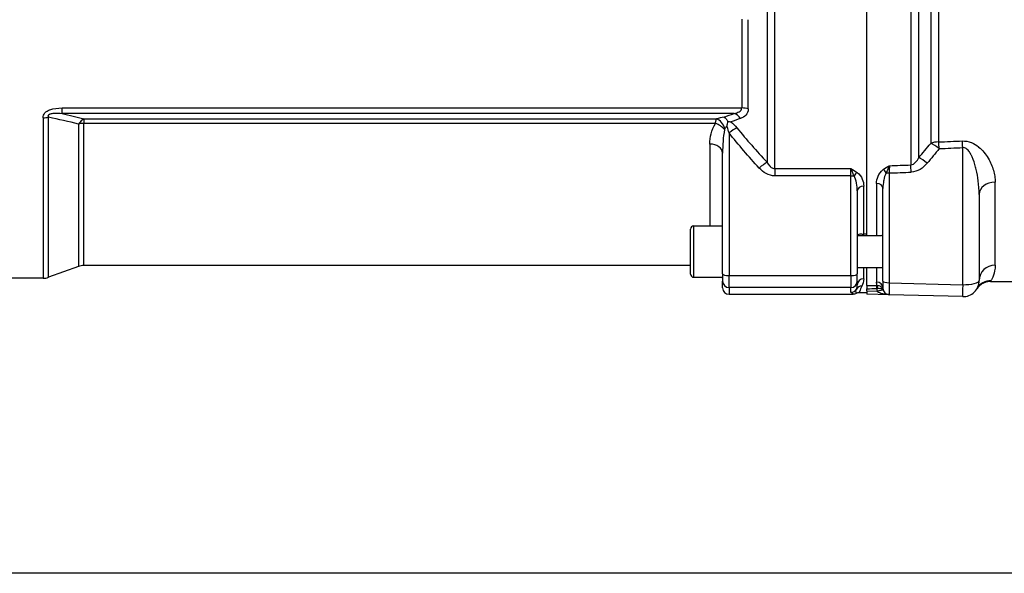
# Model space of a CAD drawing. Header units: millimetres. Extents: x -309 to 8091, y -6405 to -465.
# Tile 31 of 57: x 882 to 1189, y -2812 to -2640. Entities that reach past the tile are written whole.
import ezdxf

# ---------------------------------------------------------------- set-up
doc = ezdxf.new("R2010")
doc.units = ezdxf.units.MM
doc.header["$LTSCALE"] = 20
doc.layers.add('02-LINIE-035', color=2, linetype='CONTINUOUS')
doc.layers.add('03-LINIE-050', color=3, linetype='CONTINUOUS')

msp = doc.modelspace()

# ---------------------------------------------------------------- linework, layer by layer
at = {"layer": '02-LINIE-035'}
for p, q in [((1146.64, -2706.87), (1146.64, -2467.51)), ((1146.64, -2706.39), (1146.64, -2467.99)), ((1117.96, -2685.97), (1117.96, -2488.41)), ((1160.3, -2489.55), (1160.3, -2684.84)), ((1115.49, -2490.37), (1115.49, -2684.01)), ((1162.8, -2682.57), (1162.8, -2491.82)), ((1166.54, -2496.27), (1166.54, -2678.12)), ((1169.04, -2677.67), (1169.04, -2496.72)), ((1107.65, -2639.34), (1107.65, -2667.08)), ((1109.62, -2667.39), (1109.62, -2639.54)), ((895.68, -2667.08), (1107.65, -2667.08)), ((895.68, -2668.77), (895.68, -2667.08)), ((889.76, -2670.13), (889.76, -2720.19)), ((891.47, -2719.89), (891.47, -2669.94)), ((1105.23, -2668.77), (895.68, -2668.77)), ((902.51, -2670.48), (1099.76, -2670.48)), ((902.51, -2670.48), (902.51, -2671.9)), ((900.8, -2672.09), (900.8, -2716.49)), ((1099.41, -2671.9), (902.51, -2671.9)), ((902.51, -2716.19), (902.51, -2671.9)), ((1103.64, -2674.84), (1103.64, -2719.36)), ((1097.64, -2678.32), (1097.64, -2703.87)), ((1176.51, -2722.19), (1176.51, -2679.44)), ((1101.64, -2718.84), (1101.64, -2681.15)), ((1117.96, -2685.97), (1141.64, -2685.97)), ((1117.96, -2685.97), (1117.96, -2688.27)), ((1141.64, -2688.27), (1141.64, -2685.97)), ((1141.64, -2688.27), (1117.96, -2688.27)), ((1141.64, -2719.36), (1141.64, -2688.27)), ((1153.59, -2687.34), (1153.59, -2721.59)), ((1145.64, -2706.39), (1145.64, -2691.43)), ((1149.64, -2690.65), (1149.64, -2706.87)), ((1151.64, -2721.07), (1151.64, -2692.15)), ((1186.64, -2716.09), (1186.64, -2690.2)), ((1143.64, -2692.95), (1143.64, -2718.84)), ((1181.64, -2694.05), (1181.64, -2720.9)), ((1092.64, -2719.87), (1092.64, -2703.87)), ((1092.64, -2703.87), (1101.64, -2703.87)), ((1091.64, -2718.87), (1091.64, -2704.87)), ((1143.65, -2706.87), (1151.11, -2706.87)), ((1146.64, -2706.39), (1145.64, -2706.39)), ((900.8, -2716.49), (891.47, -2719.89)), ((1091.64, -2716.19), (902.51, -2716.19)), ((1143.64, -2716.87), (1151.64, -2716.87)), ((1145.64, -2720.34), (1145.64, -2716.87)), ((1146.64, -2722.45), (1146.64, -2716.87)), ((1146.64, -2722.45), (1146.64, -2716.87)), ((1149.64, -2716.87), (1149.64, -2721.35)), ((1092.64, -2719.87), (1101.64, -2719.87)), ((1101.64, -2718.84), (1101.64, -2721.07)), ((1103.64, -2719.36), (1141.64, -2719.36)), ((1103.64, -2723.07), (1103.64, -2719.36)), ((1141.64, -2719.36), (1141.64, -2723.07)), ((1143.64, -2721.07), (1143.64, -2718.84)), ((889.76, -2720.19), (855.64, -2720.19)), ((1101.64, -2723.19), (1101.64, -2721.07)), ((1141.64, -2723.07), (1103.64, -2723.07)), ((1103.64, -2723.07), (1103.64, -2725.19)), ((1141.64, -2724.56), (1141.64, -2723.07)), ((1143.64, -2721.07), (1143.64, -2722.28)), ((1146.64, -2722.45), (1146.64, -2723.43)), ((1151.64, -2721.07), (1151.64, -2723.3)), ((1153.59, -2721.59), (1176.51, -2722.19)), ((1185.3, -2720.92), (1185.13, -2721.19)), ((1185.13, -2721.19), (1238.14, -2721.19)), ((1103.64, -2725.19), (1142.32, -2725.19)), ((1146.64, -2724.69), (1144.25, -2724.69)), ((1146.64, -2724.11), (1146.64, -2723.43)), ((1146.64, -2724.11), (1149.8, -2724.2)), ((1146.64, -2724.11), (1146.64, -2725.11)), ((1153.59, -2725.3), (1146.64, -2725.11)), ((1176.51, -2725.9), (1153.59, -2725.3))]:
    msp.add_line(p, q, dxfattribs=at)
for centre, radius, start, end in [((1092.64, -2704.87), 1, 90, 180), ((902.51, -2721.19), 5, 90, 110), ((889.76, -2715.19), 5, 270, 290), ((1092.64, -2718.87), 1, 180, 270), ((1097.64, -2720.19), 4, 0, 4.5801), ((1176.64, -2720.9), 5, 268.5, 0), ((1144.25, -2726.69), 2, 89.9998, 118.9431), ((1153.69, -2723.3), 4, 181.7298, 193.0079), ((1153.64, -2723.3), 2, 180, 268.5)]:
    msp.add_arc(centre, radius, start, end, dxfattribs=at)
for centre, major_axis, ratio, start_param, end_param in [((1107.65, -2669.48), (-4, 0), 0.600636, 4.19684, 4.712389), ((889.76, -2667.01), (-5, 0), 0.62357, 1.570796, 1.919862), ((902.51, -2675.18), (1.25, 4.84), 0.564656, 0.42729, 1.032805), ((1103.64, -2672.39), (-6, 0), 0.417529, 4.971623, 5.415538), ((1099.76, -2674.24), (1.33, -3.77), 0.675738, 1.541162, 2.659108), ((1105.23, -2672.53), (-1.41, 3.74), 0.695306, 5.057992, 5.787223), ((902.51, -2675.18), (5, 0), 0.656615, 1.570796, 1.919862), ((1099.41, -2674.52), (3.45, -2.02), 0.600795, 1.028026, 1.908597), ((1103.64, -2676.15), (0, -3.54), 0.564899, 3.451939, 3.844741), ((1103.64, -2676.14), (-3.91, -3.12), 0.205021, 3.878504, 4.550284), ((1097.64, -2681.15), (4, 0), 0.706433, 0, 1.570796), ((1169.04, -2681.04), (5, 0), 0.675176, 1.570796, 2.094395), ((1169.04, -2681.04), (-3.91, 3.12), 0.220646, 4.853969, 5.56904), ((-3540.76, -2587.19), (5308.2, -34.7), 0.024383, 5.80394, 5.806945), ((1169.04, -2681.04), (-0.21, 5), 0.038269, 4.972728, 5.452792), ((-3540.63, -2585.9), (5308.2, -36), 0.025292, 5.803952, 5.806957), ((1176.38, -2680.73), (-0.21, 5), 0.038365, 4.972715, 5.449778), ((1165.3, -2685.59), (-3.82, 3.23), 0.216786, 4.860057, 5.593775), ((1113.03, -2687.09), (-3.69, -3.37), 0.193992, 3.818995, 4.53684), ((1151.72, -2687.73), (-1.19, 1.61), 0.52466, 4.609812, 5.331658), ((1153.64, -2688.08), (-0.07, -4.31), 0.013701, 3.941713, 4.541746), ((-3540.76, -2587.19), (5441.86, -35.61), 0.024405, 5.753028, 5.755453), ((1160.3, -2688.39), (-0.18, 5), 0.036867, 4.972926, 5.501406), ((1141.64, -2687.75), (-2, 0), 0.258819, 1.570796, 2.081647), ((1143.6, -2688.66), (-1.18, -1.61), 0.530864, 4.085409, 4.81945), ((1153.64, -2686.83), (2, 0), 0.258819, 4.210572, 4.686209), ((-3540.63, -2585.9), (5441.86, -36.91), 0.025292, 5.752973, 5.755465), ((1145.64, -2692.95), (-2, 0), 0.758102, 4.712389, 6.283185), ((1149.64, -2692.15), (2, 0), 0.752394, 0, 1.570796), ((1186.64, -2694.05), (-5, 0), 0.768739, 4.712389, 6.283185), ((1186.64, -2720.9), (-5, 0), 0.961909, 4.712389, 6.283185), ((1103.64, -2718.84), (-2, 0), 0.258819, 0, 1.570796), ((1141.64, -2718.84), (2, 0), 0.258819, 4.712389, 6.283185), ((1103.64, -2721.07), (-2, 0), 0.999657, 0, 1.570796), ((1103.64, -2723.19), (0, -2), 0.999657, 4.712389, 6.283185), ((1141.64, -2721.07), (2, 0), 0.999657, 4.712389, 6.283185), ((1145.09, -2724.58), (-1.79, 0.89), 0.981214, 5.167424, 6.214528), ((1145.64, -2722.28), (-2, 0), 0.968372, 4.712389, 6.283185), ((194.92, -2587.19), (5289.1, 0), 0.025997, 4.893315, 4.893897), ((1149.64, -2723.3), (2, 0), 0.975656, 0, 1.570796), ((1149.64, -2722.26), (0.99, 0), 0.180612, 4.738733, 4.867546), ((1149.67, -2723.42), (-0.005, 1), 0.026177, 4.712263, 6.101614), ((1149.8, -2723.42), (-0.028, 1), 0.153025, 4.711933, 6.099404), ((1153.64, -2721.07), (-2, 0), 0.258819, 0, 1.544616), ((1153.64, -2720.3), (-0.05, -5), 0.008031, 4.974588, 6.283059), ((1176.64, -2720.9), (-0.13, -5), 0.020082, 4.974714, 6.283185), ((1176.64, -2720.9), (5, 0), 0.258819, 4.686209, 6.283185), ((1185.3, -2725.91), (-4.33, 2.51), 0.997274, 5.236032, 6.283185), ((1141.64, -2722.56), (-2, 0), 0.999657, 1.570796, 2.611507), ((194.94, -2587.19), (5289.1, 0), 0.026186, 4.89331, 4.893897), ((1149.64, -2723.23), (-1.99, -0.03), 0.093877, 1.597022, 1.725172), ((1149.74, -2724.2), (1.95, 0.45), 0.005894, 4.737897, 6.230271), ((1150.72, -2723.97), (0.955, 0.295), 0.808217, 6.193252, 6.266416), ((1149.46, -2724.39), (2.2, 0.77), 0.828929, 6.201647, 6.246216), ((1149.57, -2725.43), (-2.1, -1.7), 0.192979, 3.055725, 3.097381), ((1149.57, -2725.43), (-2.1, -1.7), 0.192979, 3.051022, 3.051031), ((1149.57, -2725.43), (-2.1, -1.7), 0.192979, 3.051031, 3.055512)]:
    msp.add_ellipse(centre, major_axis=major_axis, ratio=ratio, start_param=start_param, end_param=end_param, dxfattribs=at)
for points, knots in [([(889.76, -2670.13), (889.76, -2669.6), (889.92, -2669.08), (890.29, -2668.64), (890.3, -2668.63), (890.31, -2668.62), (890.31, -2668.61), (890.68, -2668.19), (891.23, -2667.87), (891.81, -2667.64), (891.82, -2667.64), (891.84, -2667.63), (891.85, -2667.63), (893.03, -2667.19), (894.37, -2667.08), (895.68, -2667.08)], [0, 0, 0, 0, 0.25, 0.25, 0.25, 0.255212, 0.255212, 0.255212, 0.5, 0.5, 0.5, 0.505624, 0.505624, 0.505624, 1, 1, 1, 1]), ([(1105.23, -2668.77), (1105.79, -2668.66), (1106.32, -2668.5), (1106.79, -2668.24), (1107.25, -2667.99), (1107.65, -2667.61), (1107.65, -2667.08)], [0, 0, 0, 0, 0.5, 0.5, 0.5, 1, 1, 1, 1]), ([(1109.62, -2667.39), (1109.62, -2668.17), (1109.33, -2668.81), (1108.89, -2669.29), (1108.44, -2669.77), (1107.85, -2670.11), (1107.2, -2670.34)], [0, 0, 0, 0, 0.5, 0.5, 0.5, 1, 1, 1, 1]), ([(891.47, -2669.94), (891.42, -2669.83), (891.38, -2669.72), (891.38, -2669.6), (891.38, -2669.56), (891.38, -2669.52), (891.39, -2669.49), (891.4, -2669.42), (891.42, -2669.35), (891.46, -2669.29), (891.49, -2669.25), (891.52, -2669.21), (891.56, -2669.17), (891.58, -2669.15), (891.6, -2669.13), (891.63, -2669.11), (891.69, -2669.06), (891.75, -2669.02), (891.82, -2668.99), (891.91, -2668.94), (892.01, -2668.91), (892.1, -2668.88), (892.27, -2668.82), (892.44, -2668.79), (892.61, -2668.76), (892.81, -2668.73), (893, -2668.71), (893.2, -2668.69), (894.03, -2668.64), (894.86, -2668.69), (895.68, -2668.77)], [0.0000002, 0.0000002, 0.0000002, 0.0000002, 0.0896746, 0.0896746, 0.0896746, 0.1175237, 0.1175237, 0.1175237, 0.1667019, 0.1667019, 0.1667019, 0.2012482, 0.2012482, 0.2012482, 0.2190935, 0.2190935, 0.2190935, 0.2637691, 0.2637691, 0.2637691, 0.3202233, 0.3202233, 0.3202233, 0.4169297, 0.4169297, 0.4169297, 0.526988, 0.526988, 0.526988, 1, 1, 1, 1]), ([(1099.41, -2671.9), (1099.45, -2671.5), (1099.52, -2671.15), (1099.6, -2670.89), (1099.65, -2670.73), (1099.7, -2670.59), (1099.76, -2670.48)], [0, 0, 0, 0, 0.624727, 0.624727, 0.624727, 1, 1, 1, 1]), ([(1102.1, -2669.97), (1102.11, -2669.97), (1102.11, -2669.97), (1102.33, -2670.09), (1102.55, -2670.26), (1102.95, -2670.7), (1103.14, -2670.97), (1103.3, -2671.27)], [-0.0012728, -0.0012728, -0.0012728, -0.0012728, 0, 0, 0.1209407, 0.1209407, 0.243133, 0.243133, 0.243133, 0.243133]), ([(1097.64, -2678.32), (1097.64, -2677.25), (1097.79, -2676.18), (1098.07, -2675.1), (1098.36, -2674.03), (1098.78, -2672.94), (1099.41, -2671.9)], [0, 0, 0, 0, 0.499664, 0.499664, 0.499664, 1, 1, 1, 1]), ([(1102.23, -2673.79), (1102.02, -2675), (1101.88, -2676.23), (1101.79, -2677.44), (1101.69, -2678.68), (1101.64, -2679.91), (1101.64, -2681.15)], [0, 0, 0, 0, 0.49512, 0.49512, 0.49512, 1, 1, 1, 1]), ([(1102.35, -2673.45), (1102.33, -2673.48), (1102.31, -2673.51), (1102.3, -2673.54), (1102.27, -2673.62), (1102.25, -2673.7), (1102.23, -2673.79)], [0, 0, 0, 0, 0.299205, 0.299205, 0.299205, 1, 1, 1, 1]), ([(1103.03, -2672.78), (1103.03, -2672.77), (1103.04, -2672.73), (1103.05, -2672.7), (1103.09, -2672.45), (1103.14, -2672.21), (1103.18, -2671.98), (1103.22, -2671.73), (1103.26, -2671.49), (1103.3, -2671.27)], [0, 0, 0, 0, 0.0500657, 0.0500657, 0.0500657, 0.5103481, 0.5103481, 0.5103481, 0.9999997, 0.9999997, 0.9999997, 0.9999997]), ([(1103.64, -2674.84), (1103.5, -2674.22), (1103.35, -2673.58), (1103.11, -2672.97), (1103.09, -2672.91), (1103.06, -2672.84), (1103.03, -2672.78)], [0, 0, 0, 0, 0.904672, 0.904672, 0.904672, 0.9991739, 0.9991739, 0.9991739, 0.9991739]), ([(1103.3, -2671.27), (1103.61, -2671.3), (1103.93, -2671.34), (1104.24, -2671.41), (1104.25, -2671.41), (1104.25, -2671.42)], [0, 0, 0, 0, 0.986572, 0.986572, 0.9999996, 0.9999996, 0.9999996, 0.9999996]), ([(1176.38, -2677.37), (1177.36, -2677.33), (1178.32, -2677.52), (1179.17, -2677.87), (1179.19, -2677.87), (1179.21, -2677.88), (1179.23, -2677.89), (1180.06, -2678.23), (1180.77, -2678.69), (1181.41, -2679.2), (1181.43, -2679.21), (1181.45, -2679.23), (1181.47, -2679.25), (1182.74, -2680.28), (1183.67, -2681.47), (1184.41, -2682.69), (1184.42, -2682.71), (1184.43, -2682.74), (1184.45, -2682.76), (1185.19, -2683.99), (1185.72, -2685.24), (1186.08, -2686.49), (1186.27, -2687.11), (1186.4, -2687.73), (1186.5, -2688.34), (1186.59, -2688.97), (1186.64, -2689.59), (1186.64, -2690.2)], [0, 0, 0, 0, 0.125, 0.125, 0.125, 0.127921, 0.127921, 0.127921, 0.25, 0.25, 0.25, 0.254296, 0.254296, 0.254296, 0.5, 0.5, 0.5, 0.504145, 0.504145, 0.504145, 0.751946, 0.751946, 0.751946, 0.874991, 0.874991, 0.874991, 1, 1, 1, 1]), ([(1181.64, -2694.05), (1181.64, -2692.63), (1181.55, -2691.2), (1181.36, -2689.77), (1181.21, -2688.59), (1181.01, -2687.4), (1180.72, -2686.22), (1180.67, -2685.98), (1180.61, -2685.75), (1180.54, -2685.51), (1180.26, -2684.44), (1179.92, -2683.37), (1179.45, -2682.34), (1179.33, -2682.08), (1179.2, -2681.81), (1179.06, -2681.55), (1178.86, -2681.2), (1178.65, -2680.85), (1178.4, -2680.53), (1178.26, -2680.35), (1178.11, -2680.18), (1177.94, -2680.02), (1177.83, -2679.93), (1177.73, -2679.84), (1177.61, -2679.76), (1177.3, -2679.55), (1176.91, -2679.4), (1176.51, -2679.44)], [0, 0, 0, 0, 0.27373, 0.27373, 0.27373, 0.5, 0.5, 0.5, 0.545141, 0.545141, 0.545141, 0.75, 0.75, 0.75, 0.803101, 0.803101, 0.803101, 0.875, 0.875, 0.875, 0.914227, 0.914227, 0.914227, 0.9375, 0.9375, 0.9375, 1, 1, 1, 1]), ([(1160.3, -2684.84), (1160.94, -2684.79), (1161.45, -2684.4), (1161.84, -2683.98), (1162.23, -2683.56), (1162.54, -2683.07), (1162.8, -2682.57)], [0, 0, 0, 0, 0.5, 0.5, 0.5, 1, 1, 1, 1]), ([(1115.49, -2684.01), (1115.71, -2684.39), (1115.96, -2684.75), (1116.25, -2685.08), (1116.48, -2685.33), (1116.75, -2685.56), (1117.06, -2685.73), (1117.22, -2685.82), (1117.4, -2685.89), (1117.59, -2685.93), (1117.71, -2685.96), (1117.84, -2685.97), (1117.96, -2685.97)], [0, 0, 0, 0, 0.411436, 0.411436, 0.411436, 0.727726, 0.727726, 0.727726, 0.893476, 0.893476, 0.893476, 1, 1, 1, 1]), ([(1141.64, -2685.97), (1141.64, -2685.98), (1141.65, -2685.98), (1141.65, -2685.98), (1142.32, -2686.37), (1142.99, -2686.77), (1143.6, -2687.2)], [0, 0, 0, 0, 0.004785, 0.004785, 0.004785, 1, 1, 1, 1]), ([(1142.62, -2688.21), (1142.46, -2687.81), (1142.3, -2687.43), (1142.15, -2687.07), (1142.06, -2686.88), (1141.98, -2686.69), (1141.9, -2686.51), (1141.81, -2686.32), (1141.73, -2686.15), (1141.65, -2685.98), (1141.64, -2685.98), (1141.64, -2685.98), (1141.64, -2685.97)], [0, 0, 0, 0, 0.480426, 0.480426, 0.480426, 0.7367, 0.7367, 0.7367, 0.995062, 0.995062, 0.995062, 1, 1, 1, 1]), ([(1149.64, -2690.65), (1149.64, -2689.88), (1149.79, -2689.13), (1150.11, -2688.38), (1150.43, -2687.63), (1150.91, -2686.88), (1151.72, -2686.29)], [0, 0, 0, 0, 0.5, 0.5, 0.5, 1, 1, 1, 1]), ([(1151.72, -2686.29), (1152.31, -2685.86), (1152.97, -2685.47), (1153.63, -2685.08), (1153.64, -2685.08), (1153.64, -2685.07), (1153.64, -2685.07)], [0, 0, 0, 0, 0.995137, 0.995137, 0.995137, 1, 1, 1, 1]), ([(1153.64, -2685.07), (1153.64, -2685.07), (1153.64, -2685.08), (1153.64, -2685.08), (1153.55, -2685.25), (1153.47, -2685.42), (1153.39, -2685.6), (1153.31, -2685.78), (1153.23, -2685.96), (1153.14, -2686.15), (1152.99, -2686.51), (1152.84, -2686.89), (1152.68, -2687.28)], [0, 0, 0, 0, 0.005022, 0.005022, 0.005022, 0.262946, 0.262946, 0.262946, 0.518867, 0.518867, 0.518867, 1, 1, 1, 1]), ([(1143.64, -2692.95), (1143.64, -2692.15), (1143.57, -2691.34), (1143.42, -2690.54), (1143.42, -2690.52), (1143.41, -2690.5), (1143.41, -2690.47), (1143.26, -2689.7), (1143.06, -2688.91), (1142.62, -2688.21)], [0, 0, 0, 0, 0.5, 0.5, 0.5, 0.514975, 0.514975, 0.514975, 1, 1, 1, 1]), ([(1143.6, -2687.2), (1144.39, -2687.77), (1144.86, -2688.5), (1145.18, -2689.23), (1145.49, -2689.95), (1145.64, -2690.69), (1145.64, -2691.43)], [0, 0, 0, 0, 0.5, 0.5, 0.5, 1, 1, 1, 1]), ([(1152.68, -2687.28), (1152.23, -2688), (1152.03, -2688.81), (1151.88, -2689.61), (1151.87, -2689.63), (1151.87, -2689.66), (1151.86, -2689.68), (1151.71, -2690.5), (1151.64, -2691.33), (1151.64, -2692.15)], [0, 0, 0, 0, 0.484941, 0.484941, 0.484941, 0.5, 0.5, 0.5, 1, 1, 1, 1]), ([(1143.64, -2706.98), (1143.64, -2706.85), (1143.68, -2706.75), (1143.86, -2706.53), (1144.05, -2706.45), (1144.45, -2706.37), (1144.68, -2706.37), (1145.04, -2706.38), (1145.19, -2706.38), (1145.44, -2706.39), (1145.54, -2706.39), (1145.64, -2706.39)], [0.3284557, 0.3284557, 0.3284557, 0.3284557, 0.409866, 0.409866, 0.5401366, 0.5401366, 0.6619706, 0.6619706, 0.728837, 0.728837, 0.7699377, 0.7699377, 0.7699377, 0.7699377]), ([(1151.64, -2707.28), (1151.64, -2707.18), (1151.61, -2707.1), (1151.46, -2706.93), (1151.31, -2706.87), (1151.11, -2706.87)], [0.3330709, 0.3330709, 0.3330709, 0.3330709, 0.4111481, 0.4111481, 0.5341018, 0.5341018, 0.5341018, 0.5341018]), ([(1151.64, -2707.28), (1151.64, -2707.18), (1151.61, -2707.1), (1151.46, -2706.93), (1151.31, -2706.87), (1151.11, -2706.87)], [0.3330709, 0.3330709, 0.3330709, 0.3330709, 0.4111481, 0.4111481, 0.5341018, 0.5341018, 0.5341018, 0.5341018]), ([(1186.64, -2716.09), (1186.64, -2717.39), (1186.38, -2718.45), (1186.09, -2719.25), (1185.8, -2720.06), (1185.48, -2720.61), (1185.3, -2720.92)], [0, 0, 0, 0, 0.500214, 0.500214, 0.500214, 1, 1, 1, 1]), ([(1143.37, -2723.57), (1143.41, -2723.48), (1143.45, -2723.38), (1143.48, -2723.27), (1143.58, -2722.98), (1143.64, -2722.65), (1143.64, -2722.28)], [0, 0, 0, 0, 0.265519, 0.265519, 0.265519, 1, 1, 1, 1]), ([(1145.09, -2722.61), (1144.74, -2723.3), (1144.53, -2723.82), (1144.24, -2724.52), (1144.18, -2724.69), (1144.25, -2724.69)], [0, 0, 0, 0, 0.5, 0.5, 1, 1, 1, 1]), ([(1149.8, -2722.43), (1149.99, -2722.43), (1150.18, -2722.45), (1150.35, -2722.49), (1150.54, -2722.54), (1150.71, -2722.61), (1150.87, -2722.7), (1151.05, -2722.81), (1151.22, -2722.94), (1151.35, -2723.09), (1151.44, -2723.21), (1151.52, -2723.33), (1151.58, -2723.45), (1151.61, -2723.51), (1151.63, -2723.56), (1151.65, -2723.61), (1151.66, -2723.64), (1151.67, -2723.66), (1151.68, -2723.69)], [0, 0, 0, 0, 0.211808, 0.211808, 0.211808, 0.431193, 0.431193, 0.431193, 0.694368, 0.694368, 0.694368, 0.885352, 0.885352, 0.885352, 0.96389, 0.96389, 0.96389, 1, 1, 1, 1]), ([(1185.13, -2721.19), (1184.59, -2721.19), (1184.05, -2721.28), (1183.03, -2721.62), (1182.55, -2721.88), (1181.7, -2722.51), (1181.32, -2722.91), (1180.98, -2723.41), (1180.93, -2723.48), (1180.89, -2723.54)], [0, 0, 0, 0, 0.1617609, 0.1617609, 0.3207545, 0.3207545, 0.4801493, 0.4801493, 0.5043162, 0.5043162, 0.5043162, 0.5043162]), ([(1142.32, -2725.19), (1142.36, -2725.16), (1142.38, -2725.12), (1142.37, -2725.09), (1142.37, -2725.06), (1142.35, -2725.04), (1142.33, -2725.01), (1142.28, -2724.97), (1142.21, -2724.92), (1142.11, -2724.88), (1142.04, -2724.84), (1141.96, -2724.81), (1141.89, -2724.77), (1141.86, -2724.75), (1141.83, -2724.74), (1141.8, -2724.72), (1141.74, -2724.68), (1141.69, -2724.65), (1141.66, -2724.61), (1141.65, -2724.59), (1141.64, -2724.58), (1141.64, -2724.56)], [0, 0, 0, 0, 0.165322, 0.165322, 0.165322, 0.284111, 0.284111, 0.284111, 0.496873, 0.496873, 0.496873, 0.666666, 0.666666, 0.666666, 0.748446, 0.748446, 0.748446, 0.921974, 0.921974, 0.921974, 1, 1, 1, 1]), ([(1143.29, -2724.94), (1143.14, -2725.02), (1142.98, -2725.09), (1142.65, -2725.17), (1142.49, -2725.19), (1142.32, -2725.19)], [0.0000018, 0.0000018, 0.0000018, 0.0000018, 0.0506397, 0.0506397, 0.101278, 0.101278, 0.101278, 0.101278]), ([(1143.29, -2724.94), (1143.31, -2724.89), (1143.28, -2724.75), (1143.22, -2724.29), (1143.19, -2723.97), (1143.37, -2723.57)], [0, 0, 0, 0, 0.5, 0.5, 1, 1, 1, 1]), ([(1153.59, -2725.3), (1153.59, -2725.3), (1153.58, -2725.3), (1153.58, -2725.3), (1153.43, -2725.29), (1153.28, -2725.29), (1153.13, -2725.28), (1152.63, -2725.24), (1152.13, -2725.18), (1151.64, -2725.07), (1151.54, -2725.05), (1151.45, -2725.03), (1151.36, -2725), (1151.12, -2724.94), (1150.88, -2724.87), (1150.65, -2724.77), (1150.57, -2724.74), (1150.49, -2724.7), (1150.41, -2724.66), (1150.32, -2724.62), (1150.23, -2724.57), (1150.14, -2724.51), (1150.01, -2724.42), (1149.89, -2724.32), (1149.8, -2724.2)], [0, 0, 0, 0, 0.00313, 0.00313, 0.00313, 0.113639, 0.113639, 0.113639, 0.48999, 0.48999, 0.48999, 0.56287, 0.56287, 0.56287, 0.745338, 0.745338, 0.745338, 0.810414, 0.810414, 0.810414, 0.886487, 0.886487, 0.886487, 1, 1, 1, 1]), ([(1151.69, -2723.75), (1151.66, -2723.69), (1151.58, -2723.64), (1151.45, -2723.59), (1151.38, -2723.57), (1151.29, -2723.54), (1151.2, -2723.52), (1151.14, -2723.51), (1151.07, -2723.5), (1151, -2723.48), (1150.85, -2723.46), (1150.68, -2723.44), (1150.5, -2723.42), (1150.33, -2723.41), (1150.14, -2723.41), (1149.95, -2723.41)], [0, 0, 0, 0, 0.308613, 0.308613, 0.308613, 0.471554, 0.471554, 0.471554, 0.572816, 0.572816, 0.572816, 0.791724, 0.791724, 0.791724, 1, 1, 1, 1]), ([(1180.89, -2723.55), (1180.89, -2723.55), (1180.89, -2723.55), (1180.89, -2723.54), (1180.9, -2723.53), (1180.92, -2723.49), (1180.97, -2723.4)], [0.5000087, 0.5000087, 0.5000087, 0.5000087, 0.5629838, 0.5629838, 0.5629838, 1, 1, 1, 1])]:
    msp.add_open_spline(points, degree=3, knots=knots, dxfattribs=at)
for points in [[(900.8, -2672.09), (897.73, -2671.36), (894.62, -2670.64), (891.47, -2669.94)], [(895.68, -2668.77), (897.98, -2669.33), (900.26, -2669.9), (902.51, -2670.48)], [(1102.1, -2669.97), (1103.13, -2669.57), (1104.18, -2669.17), (1105.23, -2668.77)], [(1107.2, -2670.34), (1106.21, -2670.7), (1105.22, -2671.05), (1104.25, -2671.42)], [(1104.25, -2671.42), (1104.95, -2671.96), (1105.56, -2672.61), (1106.11, -2673.29)], [(1106.11, -2673.29), (1109.11, -2676.97), (1112.25, -2680.53), (1115.49, -2684.01)], [(1113.03, -2685.8), (1109.78, -2682.24), (1106.64, -2678.6), (1103.64, -2674.84)], [(1162.8, -2682.57), (1164.07, -2681.1), (1165.32, -2679.62), (1166.54, -2678.12)], [(1169.17, -2679.75), (1167.95, -2681.28), (1166.7, -2682.8), (1165.43, -2684.3)], [(1117.96, -2688.27), (1116.03, -2688.27), (1114.3, -2687.19), (1113.03, -2685.8)], [(1165.43, -2684.3), (1164.17, -2685.79), (1162.44, -2687.02), (1160.43, -2687.09)], [(1145.64, -2720.34), (1145.64, -2721.24), (1145.41, -2721.99), (1145.09, -2722.61)], [(1149.8, -2722.43), (1149.7, -2722.11), (1149.64, -2721.74), (1149.64, -2721.35)]]:
    msp.add_open_spline(points, degree=3, dxfattribs=at)
at = {"layer": '03-LINIE-050'}
msp.add_line((1816.64, -2812.19), (294.9, -2812.19), dxfattribs=at)

doc.saveas('drawing.dxf')
